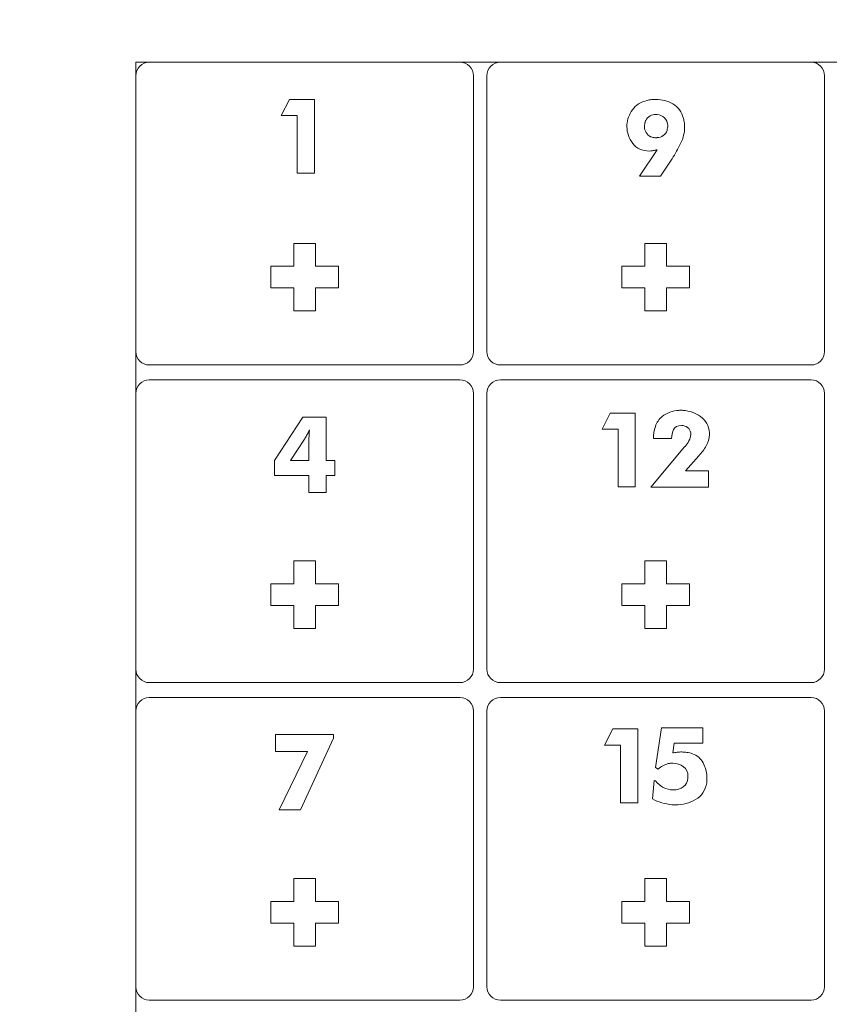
# Model space of a CAD drawing. Header units: millimetres. Extents: x -762 to 758, y -361 to 1446.
# Tile 59 of 150: x 242 to 355, y 196 to 332. Entities that reach past the tile are written whole.
import ezdxf

# ---------------------------------------------------------------- set-up
doc = ezdxf.new("R2010")
doc.units = ezdxf.units.MM
doc.header["$MEASUREMENT"] = 0
doc.layers.add('Layer 1', color=7, linetype='Continuous')

msp = doc.modelspace()

# ---------------------------------------------------------------- linework, layer by layer
at = {"layer": 'Layer 1', "color": 250, "lineweight": 9}
for points, knots in [([(-761.5629, 1446.3852), (-761.5629, 1446.3852), (758.4371, 1446.3852), (758.4371, 1446.3852), (758.4371, 1446.3852), (758.4371, 1446.3852), (758.4371, 36.3852), (758.4371, 36.3852), (758.4371, 36.3852), (758.4371, 36.3852), (-761.5629, 36.3852), (-761.5629, 36.3852), (-761.5629, 36.3852), (-761.5629, 36.3852), (-761.5629, 1446.3852), (-761.5629, 1446.3852)], [0, 0, 0, 0, 0.2, 0.2, 0.2, 0.2, 0.4, 0.4, 0.4, 0.4, 0.6, 0.6, 0.6, 0.6, 1, 1, 1, 1]), ([(260.3121, 326.3852), (259.2793, 326.3852), (258.4371, 325.543), (258.4371, 324.5102), (258.4371, 324.5102), (258.4371, 324.5102), (258.4371, 286.2602), (258.4371, 286.2602), (258.4371, 286.2602), (258.4371, 285.2275), (259.2794, 284.3852), (260.3121, 284.3852), (260.3121, 284.3852), (260.3121, 284.3852), (303.4371, 284.3852), (303.4371, 284.3852), (303.4371, 284.3852), (304.4697, 284.3852), (305.3121, 285.2275), (305.3121, 286.2602), (305.3121, 286.2602), (305.3121, 286.2602), (305.3121, 324.5102), (305.3121, 324.5102), (305.3121, 324.5102), (305.3121, 325.5429), (304.4697, 326.3852), (303.4371, 326.3852), (303.4371, 326.3852), (303.4371, 326.3852), (260.3121, 326.3852), (260.3121, 326.3852)], [0, 0, 0, 0, 0.11111111, 0.11111111, 0.11111111, 0.11111111, 0.22222222, 0.22222222, 0.22222222, 0.22222222, 0.33333333, 0.33333333, 0.33333333, 0.33333333, 0.44444444, 0.44444444, 0.44444444, 0.44444444, 0.55555556, 0.55555556, 0.55555556, 0.55555556, 0.66666667, 0.66666667, 0.66666667, 0.66666667, 0.77777778, 0.77777778, 0.77777778, 0.77777778, 1, 1, 1, 1]), ([(309.0621, 326.3852), (308.0293, 326.3852), (307.1871, 325.543), (307.1871, 324.5102), (307.1871, 324.5102), (307.1871, 324.5102), (307.1871, 286.2602), (307.1871, 286.2602), (307.1871, 286.2602), (307.1871, 285.2275), (308.0294, 284.3852), (309.0621, 284.3852), (309.0621, 284.3852), (309.0621, 284.3852), (352.1871, 284.3852), (352.1871, 284.3852), (352.1871, 284.3852), (353.2198, 284.3852), (354.0621, 285.2275), (354.0621, 286.2602), (354.0621, 286.2602), (354.0621, 286.2602), (354.0621, 324.5102), (354.0621, 324.5102), (354.0621, 324.5102), (354.0621, 325.5429), (353.2198, 326.3852), (352.1871, 326.3852), (352.1871, 326.3852), (352.1871, 326.3852), (309.0621, 326.3852), (309.0621, 326.3852)], [0, 0, 0, 0, 0.11111111, 0.11111111, 0.11111111, 0.11111111, 0.22222222, 0.22222222, 0.22222222, 0.22222222, 0.33333333, 0.33333333, 0.33333333, 0.33333333, 0.44444444, 0.44444444, 0.44444444, 0.44444444, 0.55555556, 0.55555556, 0.55555556, 0.55555556, 0.66666667, 0.66666667, 0.66666667, 0.66666667, 0.77777778, 0.77777778, 0.77777778, 0.77777778, 1, 1, 1, 1]), ([(283.3746, 298.0727), (283.3746, 298.0727), (286.5621, 298.0727), (286.5621, 298.0727), (286.5621, 298.0727), (286.5621, 298.0727), (286.5621, 295.0727), (286.5621, 295.0727), (286.5621, 295.0727), (286.5621, 295.0727), (283.3746, 295.0727), (283.3746, 295.0727), (283.3746, 295.0727), (283.3746, 295.0727), (283.3746, 291.8852), (283.3746, 291.8852), (283.3746, 291.8852), (283.3746, 291.8852), (280.3746, 291.8852), (280.3746, 291.8852), (280.3746, 291.8852), (280.3746, 291.8852), (280.3746, 295.0727), (280.3746, 295.0727), (280.3746, 295.0727), (280.3746, 295.0727), (277.1871, 295.0727), (277.1871, 295.0727), (277.1871, 295.0727), (277.1871, 295.0727), (277.1871, 298.0727), (277.1871, 298.0727), (277.1871, 298.0727), (277.1871, 298.0727), (280.3746, 298.0727), (280.3746, 298.0727), (280.3746, 298.0727), (280.3746, 298.0727), (280.3746, 301.2602), (280.3746, 301.2602), (280.3746, 301.2602), (280.3746, 301.2602), (283.3746, 301.2602), (283.3746, 301.2602), (283.3746, 301.2602), (283.3746, 301.2602), (283.3746, 298.0727), (283.3746, 298.0727)], [0, 0, 0, 0, 0.07692308, 0.07692308, 0.07692308, 0.07692308, 0.15384615, 0.15384615, 0.15384615, 0.15384615, 0.23076923, 0.23076923, 0.23076923, 0.23076923, 0.30769231, 0.30769231, 0.30769231, 0.30769231, 0.38461538, 0.38461538, 0.38461538, 0.38461538, 0.46153846, 0.46153846, 0.46153846, 0.46153846, 0.53846154, 0.53846154, 0.53846154, 0.53846154, 0.61538462, 0.61538462, 0.61538462, 0.61538462, 0.69230769, 0.69230769, 0.69230769, 0.69230769, 0.76923077, 0.76923077, 0.76923077, 0.76923077, 0.84615385, 0.84615385, 0.84615385, 0.84615385, 1, 1, 1, 1]), ([(332.1246, 298.0727), (332.1246, 298.0727), (335.3121, 298.0727), (335.3121, 298.0727), (335.3121, 298.0727), (335.3121, 298.0727), (335.3121, 295.0727), (335.3121, 295.0727), (335.3121, 295.0727), (335.3121, 295.0727), (332.1246, 295.0727), (332.1246, 295.0727), (332.1246, 295.0727), (332.1246, 295.0727), (332.1246, 291.8852), (332.1246, 291.8852), (332.1246, 291.8852), (332.1246, 291.8852), (329.1246, 291.8852), (329.1246, 291.8852), (329.1246, 291.8852), (329.1246, 291.8852), (329.1246, 295.0727), (329.1246, 295.0727), (329.1246, 295.0727), (329.1246, 295.0727), (325.9371, 295.0727), (325.9371, 295.0727), (325.9371, 295.0727), (325.9371, 295.0727), (325.9371, 298.0727), (325.9371, 298.0727), (325.9371, 298.0727), (325.9371, 298.0727), (329.1246, 298.0727), (329.1246, 298.0727), (329.1246, 298.0727), (329.1246, 298.0727), (329.1246, 301.2602), (329.1246, 301.2602), (329.1246, 301.2602), (329.1246, 301.2602), (332.1246, 301.2602), (332.1246, 301.2602), (332.1246, 301.2602), (332.1246, 301.2602), (332.1246, 298.0727), (332.1246, 298.0727)], [0, 0, 0, 0, 0.07692308, 0.07692308, 0.07692308, 0.07692308, 0.15384615, 0.15384615, 0.15384615, 0.15384615, 0.23076923, 0.23076923, 0.23076923, 0.23076923, 0.30769231, 0.30769231, 0.30769231, 0.30769231, 0.38461538, 0.38461538, 0.38461538, 0.38461538, 0.46153846, 0.46153846, 0.46153846, 0.46153846, 0.53846154, 0.53846154, 0.53846154, 0.53846154, 0.61538462, 0.61538462, 0.61538462, 0.61538462, 0.69230769, 0.69230769, 0.69230769, 0.69230769, 0.76923077, 0.76923077, 0.76923077, 0.76923077, 0.84615385, 0.84615385, 0.84615385, 0.84615385, 1, 1, 1, 1]), ([(260.3121, 282.3227), (259.2793, 282.3227), (258.4371, 281.4804), (258.4371, 280.4477), (258.4371, 280.4477), (258.4371, 280.4477), (258.4371, 242.1977), (258.4371, 242.1977), (258.4371, 242.1977), (258.4371, 241.165), (259.2794, 240.3227), (260.3121, 240.3227), (260.3121, 240.3227), (260.3121, 240.3227), (303.4371, 240.3227), (303.4371, 240.3227), (303.4371, 240.3227), (304.4697, 240.3227), (305.3121, 241.165), (305.3121, 242.1977), (305.3121, 242.1977), (305.3121, 242.1977), (305.3121, 280.4477), (305.3121, 280.4477), (305.3121, 280.4477), (305.3121, 281.4803), (304.4697, 282.3227), (303.4371, 282.3227), (303.4371, 282.3227), (303.4371, 282.3227), (260.3121, 282.3227), (260.3121, 282.3227)], [0, 0, 0, 0, 0.11111111, 0.11111111, 0.11111111, 0.11111111, 0.22222222, 0.22222222, 0.22222222, 0.22222222, 0.33333333, 0.33333333, 0.33333333, 0.33333333, 0.44444444, 0.44444444, 0.44444444, 0.44444444, 0.55555556, 0.55555556, 0.55555556, 0.55555556, 0.66666667, 0.66666667, 0.66666667, 0.66666667, 0.77777778, 0.77777778, 0.77777778, 0.77777778, 1, 1, 1, 1]), ([(309.0621, 282.3227), (308.0293, 282.3227), (307.1871, 281.4804), (307.1871, 280.4477), (307.1871, 280.4477), (307.1871, 280.4477), (307.1871, 242.1977), (307.1871, 242.1977), (307.1871, 242.1977), (307.1871, 241.165), (308.0294, 240.3227), (309.0621, 240.3227), (309.0621, 240.3227), (309.0621, 240.3227), (352.1871, 240.3227), (352.1871, 240.3227), (352.1871, 240.3227), (353.2198, 240.3227), (354.0621, 241.165), (354.0621, 242.1977), (354.0621, 242.1977), (354.0621, 242.1977), (354.0621, 280.4477), (354.0621, 280.4477), (354.0621, 280.4477), (354.0621, 281.4803), (353.2198, 282.3227), (352.1871, 282.3227), (352.1871, 282.3227), (352.1871, 282.3227), (309.0621, 282.3227), (309.0621, 282.3227)], [0, 0, 0, 0, 0.11111111, 0.11111111, 0.11111111, 0.11111111, 0.22222222, 0.22222222, 0.22222222, 0.22222222, 0.33333333, 0.33333333, 0.33333333, 0.33333333, 0.44444444, 0.44444444, 0.44444444, 0.44444444, 0.55555556, 0.55555556, 0.55555556, 0.55555556, 0.66666667, 0.66666667, 0.66666667, 0.66666667, 0.77777778, 0.77777778, 0.77777778, 0.77777778, 1, 1, 1, 1]), ([(283.3746, 254.0102), (283.3746, 254.0102), (286.5621, 254.0102), (286.5621, 254.0102), (286.5621, 254.0102), (286.5621, 254.0102), (286.5621, 251.0102), (286.5621, 251.0102), (286.5621, 251.0102), (286.5621, 251.0102), (283.3746, 251.0102), (283.3746, 251.0102), (283.3746, 251.0102), (283.3746, 251.0102), (283.3746, 247.8227), (283.3746, 247.8227), (283.3746, 247.8227), (283.3746, 247.8227), (280.3746, 247.8227), (280.3746, 247.8227), (280.3746, 247.8227), (280.3746, 247.8227), (280.3746, 251.0102), (280.3746, 251.0102), (280.3746, 251.0102), (280.3746, 251.0102), (277.1871, 251.0102), (277.1871, 251.0102), (277.1871, 251.0102), (277.1871, 251.0102), (277.1871, 254.0102), (277.1871, 254.0102), (277.1871, 254.0102), (277.1871, 254.0102), (280.3746, 254.0102), (280.3746, 254.0102), (280.3746, 254.0102), (280.3746, 254.0102), (280.3746, 257.1977), (280.3746, 257.1977), (280.3746, 257.1977), (280.3746, 257.1977), (283.3746, 257.1977), (283.3746, 257.1977), (283.3746, 257.1977), (283.3746, 257.1977), (283.3746, 254.0102), (283.3746, 254.0102)], [0, 0, 0, 0, 0.07692308, 0.07692308, 0.07692308, 0.07692308, 0.15384615, 0.15384615, 0.15384615, 0.15384615, 0.23076923, 0.23076923, 0.23076923, 0.23076923, 0.30769231, 0.30769231, 0.30769231, 0.30769231, 0.38461538, 0.38461538, 0.38461538, 0.38461538, 0.46153846, 0.46153846, 0.46153846, 0.46153846, 0.53846154, 0.53846154, 0.53846154, 0.53846154, 0.61538462, 0.61538462, 0.61538462, 0.61538462, 0.69230769, 0.69230769, 0.69230769, 0.69230769, 0.76923077, 0.76923077, 0.76923077, 0.76923077, 0.84615385, 0.84615385, 0.84615385, 0.84615385, 1, 1, 1, 1]), ([(332.1246, 254.0102), (332.1246, 254.0102), (335.3121, 254.0102), (335.3121, 254.0102), (335.3121, 254.0102), (335.3121, 254.0102), (335.3121, 251.0102), (335.3121, 251.0102), (335.3121, 251.0102), (335.3121, 251.0102), (332.1246, 251.0102), (332.1246, 251.0102), (332.1246, 251.0102), (332.1246, 251.0102), (332.1246, 247.8227), (332.1246, 247.8227), (332.1246, 247.8227), (332.1246, 247.8227), (329.1246, 247.8227), (329.1246, 247.8227), (329.1246, 247.8227), (329.1246, 247.8227), (329.1246, 251.0102), (329.1246, 251.0102), (329.1246, 251.0102), (329.1246, 251.0102), (325.9371, 251.0102), (325.9371, 251.0102), (325.9371, 251.0102), (325.9371, 251.0102), (325.9371, 254.0102), (325.9371, 254.0102), (325.9371, 254.0102), (325.9371, 254.0102), (329.1246, 254.0102), (329.1246, 254.0102), (329.1246, 254.0102), (329.1246, 254.0102), (329.1246, 257.1977), (329.1246, 257.1977), (329.1246, 257.1977), (329.1246, 257.1977), (332.1246, 257.1977), (332.1246, 257.1977), (332.1246, 257.1977), (332.1246, 257.1977), (332.1246, 254.0102), (332.1246, 254.0102)], [0, 0, 0, 0, 0.07692308, 0.07692308, 0.07692308, 0.07692308, 0.15384615, 0.15384615, 0.15384615, 0.15384615, 0.23076923, 0.23076923, 0.23076923, 0.23076923, 0.30769231, 0.30769231, 0.30769231, 0.30769231, 0.38461538, 0.38461538, 0.38461538, 0.38461538, 0.46153846, 0.46153846, 0.46153846, 0.46153846, 0.53846154, 0.53846154, 0.53846154, 0.53846154, 0.61538462, 0.61538462, 0.61538462, 0.61538462, 0.69230769, 0.69230769, 0.69230769, 0.69230769, 0.76923077, 0.76923077, 0.76923077, 0.76923077, 0.84615385, 0.84615385, 0.84615385, 0.84615385, 1, 1, 1, 1]), ([(260.3121, 238.2602), (259.2793, 238.2602), (258.4371, 237.4179), (258.4371, 236.3852), (258.4371, 236.3852), (258.4371, 236.3852), (258.4371, 198.1351), (258.4371, 198.1351), (258.4371, 198.1351), (258.4371, 197.1025), (259.2794, 196.2601), (260.3121, 196.2601), (260.3121, 196.2601), (260.3121, 196.2601), (303.4371, 196.2601), (303.4371, 196.2601), (303.4371, 196.2601), (304.4697, 196.2601), (305.3121, 197.1025), (305.3121, 198.1351), (305.3121, 198.1351), (305.3121, 198.1351), (305.3121, 236.3852), (305.3121, 236.3852), (305.3121, 236.3852), (305.3121, 237.4178), (304.4697, 238.2602), (303.4371, 238.2602), (303.4371, 238.2602), (303.4371, 238.2602), (260.3121, 238.2602), (260.3121, 238.2602)], [0, 0, 0, 0, 0.11111111, 0.11111111, 0.11111111, 0.11111111, 0.22222222, 0.22222222, 0.22222222, 0.22222222, 0.33333333, 0.33333333, 0.33333333, 0.33333333, 0.44444444, 0.44444444, 0.44444444, 0.44444444, 0.55555556, 0.55555556, 0.55555556, 0.55555556, 0.66666667, 0.66666667, 0.66666667, 0.66666667, 0.77777778, 0.77777778, 0.77777778, 0.77777778, 1, 1, 1, 1]), ([(309.0621, 238.2602), (308.0293, 238.2602), (307.1871, 237.4179), (307.1871, 236.3852), (307.1871, 236.3852), (307.1871, 236.3852), (307.1871, 198.1351), (307.1871, 198.1351), (307.1871, 198.1351), (307.1871, 197.1025), (308.0294, 196.2601), (309.0621, 196.2601), (309.0621, 196.2601), (309.0621, 196.2601), (352.1871, 196.2601), (352.1871, 196.2601), (352.1871, 196.2601), (353.2198, 196.2601), (354.0621, 197.1025), (354.0621, 198.1351), (354.0621, 198.1351), (354.0621, 198.1351), (354.0621, 236.3852), (354.0621, 236.3852), (354.0621, 236.3852), (354.0621, 237.4178), (353.2198, 238.2602), (352.1871, 238.2602), (352.1871, 238.2602), (352.1871, 238.2602), (309.0621, 238.2602), (309.0621, 238.2602)], [0, 0, 0, 0, 0.11111111, 0.11111111, 0.11111111, 0.11111111, 0.22222222, 0.22222222, 0.22222222, 0.22222222, 0.33333333, 0.33333333, 0.33333333, 0.33333333, 0.44444444, 0.44444444, 0.44444444, 0.44444444, 0.55555556, 0.55555556, 0.55555556, 0.55555556, 0.66666667, 0.66666667, 0.66666667, 0.66666667, 0.77777778, 0.77777778, 0.77777778, 0.77777778, 1, 1, 1, 1]), ([(283.3746, 209.9476), (283.3746, 209.9476), (286.5621, 209.9476), (286.5621, 209.9476), (286.5621, 209.9476), (286.5621, 209.9476), (286.5621, 206.9476), (286.5621, 206.9476), (286.5621, 206.9476), (286.5621, 206.9476), (283.3746, 206.9476), (283.3746, 206.9476), (283.3746, 206.9476), (283.3746, 206.9476), (283.3746, 203.7601), (283.3746, 203.7601), (283.3746, 203.7601), (283.3746, 203.7601), (280.3746, 203.7601), (280.3746, 203.7601), (280.3746, 203.7601), (280.3746, 203.7601), (280.3746, 206.9476), (280.3746, 206.9476), (280.3746, 206.9476), (280.3746, 206.9476), (277.1871, 206.9476), (277.1871, 206.9476), (277.1871, 206.9476), (277.1871, 206.9476), (277.1871, 209.9476), (277.1871, 209.9476), (277.1871, 209.9476), (277.1871, 209.9476), (280.3746, 209.9476), (280.3746, 209.9476), (280.3746, 209.9476), (280.3746, 209.9476), (280.3746, 213.1351), (280.3746, 213.1351), (280.3746, 213.1351), (280.3746, 213.1351), (283.3746, 213.1351), (283.3746, 213.1351), (283.3746, 213.1351), (283.3746, 213.1351), (283.3746, 209.9476), (283.3746, 209.9476)], [0, 0, 0, 0, 0.07692308, 0.07692308, 0.07692308, 0.07692308, 0.15384615, 0.15384615, 0.15384615, 0.15384615, 0.23076923, 0.23076923, 0.23076923, 0.23076923, 0.30769231, 0.30769231, 0.30769231, 0.30769231, 0.38461538, 0.38461538, 0.38461538, 0.38461538, 0.46153846, 0.46153846, 0.46153846, 0.46153846, 0.53846154, 0.53846154, 0.53846154, 0.53846154, 0.61538462, 0.61538462, 0.61538462, 0.61538462, 0.69230769, 0.69230769, 0.69230769, 0.69230769, 0.76923077, 0.76923077, 0.76923077, 0.76923077, 0.84615385, 0.84615385, 0.84615385, 0.84615385, 1, 1, 1, 1]), ([(332.1246, 209.9476), (332.1246, 209.9476), (335.3121, 209.9476), (335.3121, 209.9476), (335.3121, 209.9476), (335.3121, 209.9476), (335.3121, 206.9476), (335.3121, 206.9476), (335.3121, 206.9476), (335.3121, 206.9476), (332.1246, 206.9476), (332.1246, 206.9476), (332.1246, 206.9476), (332.1246, 206.9476), (332.1246, 203.7601), (332.1246, 203.7601), (332.1246, 203.7601), (332.1246, 203.7601), (329.1246, 203.7601), (329.1246, 203.7601), (329.1246, 203.7601), (329.1246, 203.7601), (329.1246, 206.9476), (329.1246, 206.9476), (329.1246, 206.9476), (329.1246, 206.9476), (325.9371, 206.9476), (325.9371, 206.9476), (325.9371, 206.9476), (325.9371, 206.9476), (325.9371, 209.9476), (325.9371, 209.9476), (325.9371, 209.9476), (325.9371, 209.9476), (329.1246, 209.9476), (329.1246, 209.9476), (329.1246, 209.9476), (329.1246, 209.9476), (329.1246, 213.1351), (329.1246, 213.1351), (329.1246, 213.1351), (329.1246, 213.1351), (332.1246, 213.1351), (332.1246, 213.1351), (332.1246, 213.1351), (332.1246, 213.1351), (332.1246, 209.9476), (332.1246, 209.9476)], [0, 0, 0, 0, 0.07692308, 0.07692308, 0.07692308, 0.07692308, 0.15384615, 0.15384615, 0.15384615, 0.15384615, 0.23076923, 0.23076923, 0.23076923, 0.23076923, 0.30769231, 0.30769231, 0.30769231, 0.30769231, 0.38461538, 0.38461538, 0.38461538, 0.38461538, 0.46153846, 0.46153846, 0.46153846, 0.46153846, 0.53846154, 0.53846154, 0.53846154, 0.53846154, 0.61538462, 0.61538462, 0.61538462, 0.61538462, 0.69230769, 0.69230769, 0.69230769, 0.69230769, 0.76923077, 0.76923077, 0.76923077, 0.76923077, 0.84615385, 0.84615385, 0.84615385, 0.84615385, 1, 1, 1, 1])]:
    msp.add_open_spline(points, degree=3, knots=knots, dxfattribs=at)
at = {"layer": 'Layer 1', "color": 240, "lineweight": 9}
msp.add_open_spline([(258.4371, 326.3852), (258.4371, 326.3852), (738.4371, 326.3852), (738.4371, 326.3852), (738.4371, 326.3852), (738.4371, 326.3852), (738.4371, 56.3852), (738.4371, 56.3852), (738.4371, 56.3852), (738.4371, 56.3852), (258.4371, 56.3852), (258.4371, 56.3852), (258.4371, 56.3852), (258.4371, 56.3852), (258.4371, 326.3852), (258.4371, 326.3852)], degree=3, knots=[0, 0, 0, 0, 0.2, 0.2, 0.2, 0.2, 0.4, 0.4, 0.4, 0.4, 0.6, 0.6, 0.6, 0.6, 1, 1, 1, 1], dxfattribs=at)
at = {"layer": 'Layer 1', "color": 114, "lineweight": 9}
for points, knots in [([(283.2356, 310.9929), (283.2356, 310.9929), (280.8544, 310.9929), (280.8544, 310.9929), (280.8544, 310.9929), (280.8544, 310.9929), (280.8544, 318.9965), (280.8544, 318.9965), (280.8544, 318.9965), (280.8544, 318.9965), (278.6385, 318.9965), (278.6385, 318.9965), (278.6385, 318.9965), (278.6385, 318.9965), (279.763, 321.229), (279.763, 321.229), (279.763, 321.229), (279.763, 321.229), (283.2356, 321.229), (283.2356, 321.229), (283.2356, 321.229), (283.2356, 321.229), (283.2356, 310.9929), (283.2356, 310.9929)], [0, 0, 0, 0, 0.14285714, 0.14285714, 0.14285714, 0.14285714, 0.28571429, 0.28571429, 0.28571429, 0.28571429, 0.42857143, 0.42857143, 0.42857143, 0.42857143, 0.57142857, 0.57142857, 0.57142857, 0.57142857, 0.71428571, 0.71428571, 0.71428571, 0.71428571, 1, 1, 1, 1]), ([(330.8231, 314.234), (330.79, 314.223), (330.7569, 314.2148), (330.7238, 314.2092), (330.7238, 314.2092), (330.6908, 314.2037), (330.6577, 314.201), (330.6246, 314.201), (330.6246, 314.201), (330.4703, 314.1568), (330.3159, 314.1237), (330.1616, 314.1017), (330.1616, 314.1017), (330.0073, 314.0797), (329.8639, 314.0686), (329.7316, 314.0686), (329.7316, 314.0686), (328.7284, 314.0686), (327.9595, 314.4187), (327.4248, 315.1187), (327.4248, 315.1187), (326.8902, 315.8187), (326.6228, 316.5987), (326.6228, 317.4586), (326.6228, 317.4586), (326.6228, 317.5028), (326.6228, 317.5441), (326.6228, 317.5827), (326.6228, 317.5827), (326.6228, 317.6213), (326.6228, 317.6626), (326.6228, 317.7067), (326.6228, 317.7067), (326.6779, 318.4453), (326.9342, 319.1398), (327.3917, 319.7903), (327.3917, 319.7903), (327.8492, 320.4407), (328.5299, 320.8762), (329.434, 321.0967), (329.434, 321.0967), (329.6325, 321.1407), (329.8308, 321.1738), (330.0293, 321.1959), (330.0293, 321.1959), (330.2278, 321.2179), (330.4317, 321.229), (330.6411, 321.229), (330.6411, 321.229), (331.49, 321.229), (332.2783, 321.0167), (333.0059, 320.5923), (333.0059, 320.5923), (333.7335, 320.1679), (334.2185, 319.5037), (334.461, 318.5997), (334.461, 318.5997), (334.4941, 318.5005), (334.5217, 318.3929), (334.5437, 318.2772), (334.5437, 318.2772), (334.5658, 318.1615), (334.5824, 318.0484), (334.5933, 317.9382), (334.5933, 317.9382), (334.6044, 317.85), (334.6126, 317.7618), (334.6182, 317.6736), (334.6182, 317.6736), (334.6237, 317.5855), (334.6264, 317.5028), (334.6264, 317.4255), (334.6264, 317.4255), (334.6264, 316.6318), (334.4445, 315.8629), (334.0807, 315.1187), (334.0807, 315.1187), (333.717, 314.3746), (333.32, 313.6662), (332.8901, 312.9938), (332.8901, 312.9938), (332.868, 312.9607), (332.846, 312.9277), (332.824, 312.8946), (332.824, 312.8946), (332.802, 312.8615), (332.7798, 312.8284), (332.7578, 312.7954), (332.7578, 312.7954), (332.7578, 312.7954), (331.3026, 310.5629), (331.3026, 310.5629), (331.3026, 310.5629), (331.3026, 310.5629), (328.3591, 310.5629), (328.3591, 310.5629), (328.3591, 310.5629), (328.3591, 310.5629), (330.8231, 314.234), (330.8231, 314.234)], [0, 0, 0, 0, 0.03846154, 0.03846154, 0.03846154, 0.03846154, 0.07692308, 0.07692308, 0.07692308, 0.07692308, 0.11538462, 0.11538462, 0.11538462, 0.11538462, 0.15384615, 0.15384615, 0.15384615, 0.15384615, 0.19230769, 0.19230769, 0.19230769, 0.19230769, 0.23076923, 0.23076923, 0.23076923, 0.23076923, 0.26923077, 0.26923077, 0.26923077, 0.26923077, 0.30769231, 0.30769231, 0.30769231, 0.30769231, 0.34615385, 0.34615385, 0.34615385, 0.34615385, 0.38461538, 0.38461538, 0.38461538, 0.38461538, 0.42307692, 0.42307692, 0.42307692, 0.42307692, 0.46153846, 0.46153846, 0.46153846, 0.46153846, 0.5, 0.5, 0.5, 0.5, 0.53846154, 0.53846154, 0.53846154, 0.53846154, 0.57692308, 0.57692308, 0.57692308, 0.57692308, 0.61538462, 0.61538462, 0.61538462, 0.61538462, 0.65384615, 0.65384615, 0.65384615, 0.65384615, 0.69230769, 0.69230769, 0.69230769, 0.69230769, 0.73076923, 0.73076923, 0.73076923, 0.73076923, 0.76923077, 0.76923077, 0.76923077, 0.76923077, 0.80769231, 0.80769231, 0.80769231, 0.80769231, 0.84615385, 0.84615385, 0.84615385, 0.84615385, 0.88461538, 0.88461538, 0.88461538, 0.88461538, 0.92307692, 0.92307692, 0.92307692, 0.92307692, 1, 1, 1, 1]), ([(329.9135, 316.053), (329.9686, 316.031), (330.032, 316.009), (330.1037, 315.9869), (330.1037, 315.9869), (330.1754, 315.9648), (330.2498, 315.9483), (330.327, 315.9372), (330.327, 315.9372), (330.3821, 315.9263), (330.4372, 315.918), (330.4923, 315.9125), (330.4923, 315.9125), (330.5475, 315.907), (330.6026, 315.9042), (330.6577, 315.9042), (330.6577, 315.9042), (330.6908, 315.9042), (330.7211, 315.9042), (330.7486, 315.9042), (330.7486, 315.9042), (330.7762, 315.9042), (330.8065, 315.9097), (330.8396, 315.9207), (330.8396, 315.9207), (331.1263, 315.9428), (331.4018, 316.0392), (331.6665, 316.2102), (331.6665, 316.2102), (331.931, 316.3811), (332.1074, 316.6152), (332.1956, 316.9129), (332.1956, 316.9129), (332.2176, 317.0342), (332.2396, 317.1527), (332.2618, 317.2685), (332.2618, 317.2685), (332.2838, 317.3842), (332.2948, 317.4917), (332.2948, 317.5909), (332.2948, 317.5909), (332.2948, 318.0319), (332.1405, 318.3902), (331.8317, 318.6658), (331.8317, 318.6658), (331.5231, 318.9414), (331.1814, 319.0958), (330.8065, 319.1289), (330.8065, 319.1289), (330.7845, 319.1398), (330.7597, 319.1454), (330.7321, 319.1454), (330.7321, 319.1454), (330.7046, 319.1454), (330.6742, 319.1454), (330.6411, 319.1454), (330.6411, 319.1454), (330.3656, 319.1454), (330.0982, 319.0737), (329.8392, 318.9304), (329.8392, 318.9304), (329.58, 318.7871), (329.3789, 318.5721), (329.2355, 318.2855), (329.2355, 318.2855), (329.2245, 318.2744), (329.2163, 318.2607), (329.2108, 318.2442), (329.2108, 318.2442), (329.2052, 318.2276), (329.2025, 318.2083), (329.2025, 318.1862), (329.2025, 318.1862), (329.1804, 318.1422), (329.1612, 318.0926), (329.1446, 318.0374), (329.1446, 318.0374), (329.1281, 317.9823), (329.1143, 317.9272), (329.1032, 317.8721), (329.1032, 317.8721), (329.0923, 317.8059), (329.0812, 317.7425), (329.0702, 317.6818), (329.0702, 317.6818), (329.0592, 317.6213), (329.0536, 317.5633), (329.0536, 317.5082), (329.0536, 317.5082), (329.0536, 317.4972), (329.0536, 317.4835), (329.0536, 317.4669), (329.0536, 317.4669), (329.0536, 317.4504), (329.0536, 317.4366), (329.0536, 317.4255), (329.0536, 317.4255), (329.0647, 317.1389), (329.1446, 316.8688), (329.2934, 316.6152), (329.2934, 316.6152), (329.4422, 316.3617), (329.649, 316.1743), (329.9135, 316.053)], [0, 0, 0, 0, 0.03703704, 0.03703704, 0.03703704, 0.03703704, 0.07407407, 0.07407407, 0.07407407, 0.07407407, 0.11111111, 0.11111111, 0.11111111, 0.11111111, 0.14814815, 0.14814815, 0.14814815, 0.14814815, 0.18518519, 0.18518519, 0.18518519, 0.18518519, 0.22222222, 0.22222222, 0.22222222, 0.22222222, 0.25925926, 0.25925926, 0.25925926, 0.25925926, 0.2962963, 0.2962963, 0.2962963, 0.2962963, 0.33333333, 0.33333333, 0.33333333, 0.33333333, 0.37037037, 0.37037037, 0.37037037, 0.37037037, 0.40740741, 0.40740741, 0.40740741, 0.40740741, 0.44444444, 0.44444444, 0.44444444, 0.44444444, 0.48148148, 0.48148148, 0.48148148, 0.48148148, 0.51851852, 0.51851852, 0.51851852, 0.51851852, 0.55555556, 0.55555556, 0.55555556, 0.55555556, 0.59259259, 0.59259259, 0.59259259, 0.59259259, 0.62962963, 0.62962963, 0.62962963, 0.62962963, 0.66666667, 0.66666667, 0.66666667, 0.66666667, 0.7037037, 0.7037037, 0.7037037, 0.7037037, 0.74074074, 0.74074074, 0.74074074, 0.74074074, 0.77777778, 0.77777778, 0.77777778, 0.77777778, 0.81481481, 0.81481481, 0.81481481, 0.81481481, 0.85185185, 0.85185185, 0.85185185, 0.85185185, 0.88888889, 0.88888889, 0.88888889, 0.88888889, 0.92592593, 0.92592593, 0.92592593, 0.92592593, 1, 1, 1, 1]), ([(327.7721, 267.471), (327.7721, 267.471), (325.3908, 267.471), (325.3908, 267.471), (325.3908, 267.471), (325.3908, 267.471), (325.3908, 275.4746), (325.3908, 275.4746), (325.3908, 275.4746), (325.3908, 275.4746), (323.1749, 275.4746), (323.1749, 275.4746), (323.1749, 275.4746), (323.1749, 275.4746), (324.2995, 277.7071), (324.2995, 277.7071), (324.2995, 277.7071), (324.2995, 277.7071), (327.7721, 277.7071), (327.7721, 277.7071), (327.7721, 277.7071), (327.7721, 277.7071), (327.7721, 267.471), (327.7721, 267.471)], [0, 0, 0, 0, 0.14285714, 0.14285714, 0.14285714, 0.14285714, 0.28571429, 0.28571429, 0.28571429, 0.28571429, 0.42857143, 0.42857143, 0.42857143, 0.42857143, 0.57142857, 0.57142857, 0.57142857, 0.57142857, 0.71428571, 0.71428571, 0.71428571, 0.71428571, 1, 1, 1, 1]), ([(337.9585, 267.4379), (337.9585, 267.4379), (329.9218, 267.4379), (329.9218, 267.4379), (329.9218, 267.4379), (329.9218, 267.4379), (334.6347, 273.0438), (334.6347, 273.0438), (334.6347, 273.0438), (334.6457, 273.0547), (334.654, 273.0631), (334.6595, 273.0685), (334.6595, 273.0685), (334.665, 273.0741), (334.6733, 273.0823), (334.6843, 273.0934), (334.6843, 273.0934), (334.8827, 273.3139), (335.0646, 273.5702), (335.23, 273.8623), (335.23, 273.8623), (335.3954, 274.1544), (335.478, 274.4494), (335.478, 274.747), (335.478, 274.747), (335.478, 274.747), (335.478, 274.962), (335.478, 274.962), (335.478, 274.962), (335.4229, 275.2817), (335.2769, 275.5325), (335.0399, 275.7144), (335.0399, 275.7144), (334.8029, 275.8963), (334.5244, 275.9873), (334.2047, 275.9873), (334.2047, 275.9873), (333.6315, 275.9873), (333.2622, 275.8054), (333.0968, 275.4415), (333.0968, 275.4415), (332.9314, 275.0778), (332.8378, 274.6588), (332.8156, 274.1848), (332.8156, 274.1848), (332.8156, 274.1848), (330.3021, 274.1848), (330.3021, 274.1848), (330.3021, 274.1848), (330.3132, 274.7691), (330.4041, 275.3286), (330.575, 275.8632), (330.575, 275.8632), (330.7458, 276.3979), (331.0628, 276.8582), (331.5258, 277.2441), (331.5258, 277.2441), (331.8345, 277.4976), (332.1928, 277.696), (332.6007, 277.8394), (332.6007, 277.8394), (333.0086, 277.9826), (333.422, 278.0653), (333.841, 278.0874), (333.841, 278.0874), (333.885, 278.0984), (333.9346, 278.1039), (333.9898, 278.1039), (333.9898, 278.1039), (334.0449, 278.1039), (334.0945, 278.1039), (334.1386, 278.1039), (334.1386, 278.1039), (334.1827, 278.1039), (334.2296, 278.1039), (334.2792, 278.1039), (334.2792, 278.1039), (334.3288, 278.1039), (334.3812, 278.0984), (334.4363, 278.0874), (334.4363, 278.0874), (335.3071, 278.0323), (336.112, 277.7429), (336.8505, 277.2192), (336.8505, 277.2192), (337.5892, 276.6955), (337.9971, 275.9542), (338.0743, 274.9951), (338.0743, 274.9951), (338.0743, 274.9951), (338.0743, 274.7305), (338.0743, 274.7305), (338.0743, 274.7305), (338.0743, 274.1682), (337.9282, 273.6418), (337.6361, 273.1512), (337.6361, 273.1512), (337.344, 272.6607), (337.005, 272.2059), (336.6191, 271.787), (336.6191, 271.787), (336.6191, 271.787), (334.7505, 269.6869), (334.7505, 269.6869), (334.7505, 269.6869), (334.7505, 269.6869), (337.9585, 269.6869), (337.9585, 269.6869), (337.9585, 269.6869), (337.9585, 269.6869), (337.9585, 267.4379), (337.9585, 267.4379)], [0, 0, 0, 0, 0.03448276, 0.03448276, 0.03448276, 0.03448276, 0.06896552, 0.06896552, 0.06896552, 0.06896552, 0.10344828, 0.10344828, 0.10344828, 0.10344828, 0.13793103, 0.13793103, 0.13793103, 0.13793103, 0.17241379, 0.17241379, 0.17241379, 0.17241379, 0.20689655, 0.20689655, 0.20689655, 0.20689655, 0.24137931, 0.24137931, 0.24137931, 0.24137931, 0.27586207, 0.27586207, 0.27586207, 0.27586207, 0.31034483, 0.31034483, 0.31034483, 0.31034483, 0.34482759, 0.34482759, 0.34482759, 0.34482759, 0.37931034, 0.37931034, 0.37931034, 0.37931034, 0.4137931, 0.4137931, 0.4137931, 0.4137931, 0.44827586, 0.44827586, 0.44827586, 0.44827586, 0.48275862, 0.48275862, 0.48275862, 0.48275862, 0.51724138, 0.51724138, 0.51724138, 0.51724138, 0.55172414, 0.55172414, 0.55172414, 0.55172414, 0.5862069, 0.5862069, 0.5862069, 0.5862069, 0.62068966, 0.62068966, 0.62068966, 0.62068966, 0.65517241, 0.65517241, 0.65517241, 0.65517241, 0.68965517, 0.68965517, 0.68965517, 0.68965517, 0.72413793, 0.72413793, 0.72413793, 0.72413793, 0.75862069, 0.75862069, 0.75862069, 0.75862069, 0.79310345, 0.79310345, 0.79310345, 0.79310345, 0.82758621, 0.82758621, 0.82758621, 0.82758621, 0.86206897, 0.86206897, 0.86206897, 0.86206897, 0.89655172, 0.89655172, 0.89655172, 0.89655172, 0.93103448, 0.93103448, 0.93103448, 0.93103448, 1, 1, 1, 1]), ([(282.4864, 266.6823), (282.4864, 266.6823), (282.4864, 269.047), (282.4864, 269.047), (282.4864, 269.047), (282.4864, 269.047), (277.6908, 269.047), (277.6908, 269.047), (277.6908, 269.047), (277.6908, 269.047), (277.6908, 271.1306), (277.6908, 271.1306), (277.6908, 271.1306), (277.6908, 271.1306), (281.61, 277.1664), (281.61, 277.1664), (281.61, 277.1664), (281.61, 277.1664), (284.8676, 277.1664), (284.8676, 277.1664), (284.8676, 277.1664), (284.8676, 277.1664), (284.8676, 271.1306), (284.8676, 271.1306), (284.8676, 271.1306), (284.8676, 271.1306), (286.0583, 271.1306), (286.0583, 271.1306), (286.0583, 271.1306), (286.0583, 271.1306), (286.0583, 269.047), (286.0583, 269.047), (286.0583, 269.047), (286.0583, 269.047), (284.8676, 269.047), (284.8676, 269.047), (284.8676, 269.047), (284.8676, 269.047), (284.8676, 266.6823), (284.8676, 266.6823), (284.8676, 266.6823), (284.8676, 266.6823), (282.4864, 266.6823), (282.4864, 266.6823)], [0, 0, 0, 0, 0.08333333, 0.08333333, 0.08333333, 0.08333333, 0.16666667, 0.16666667, 0.16666667, 0.16666667, 0.25, 0.25, 0.25, 0.25, 0.33333333, 0.33333333, 0.33333333, 0.33333333, 0.41666667, 0.41666667, 0.41666667, 0.41666667, 0.5, 0.5, 0.5, 0.5, 0.58333333, 0.58333333, 0.58333333, 0.58333333, 0.66666667, 0.66666667, 0.66666667, 0.66666667, 0.75, 0.75, 0.75, 0.75, 0.83333333, 0.83333333, 0.83333333, 0.83333333, 1, 1, 1, 1]), ([(279.9233, 271.1306), (279.9233, 271.1306), (282.4864, 271.1306), (282.4864, 271.1306), (282.4864, 271.1306), (282.4864, 271.1306), (282.4864, 274.1899), (282.4864, 274.1899), (282.4864, 274.1899), (282.4864, 274.3883), (282.4892, 274.5867), (282.4946, 274.7852), (282.4946, 274.7852), (282.5002, 274.9836), (282.525, 275.1876), (282.5691, 275.397), (282.5691, 275.397), (282.4809, 275.2096), (282.3899, 275.0277), (282.2963, 274.8513), (282.2963, 274.8513), (282.2025, 274.6749), (282.106, 274.504), (282.0069, 274.3387), (282.0069, 274.3387), (281.9738, 274.2946), (281.9462, 274.2504), (281.9242, 274.2064), (281.9242, 274.2064), (281.9021, 274.1623), (281.8746, 274.1182), (281.8415, 274.0741), (281.8415, 274.0741), (281.8415, 274.0741), (279.9233, 271.1306), (279.9233, 271.1306)], [0, 0, 0, 0, 0.1, 0.1, 0.1, 0.1, 0.2, 0.2, 0.2, 0.2, 0.3, 0.3, 0.3, 0.3, 0.4, 0.4, 0.4, 0.4, 0.5, 0.5, 0.5, 0.5, 0.6, 0.6, 0.6, 0.6, 0.7, 0.7, 0.7, 0.7, 0.8, 0.8, 0.8, 0.8, 1, 1, 1, 1]), ([(328.1193, 223.6565), (328.1193, 223.6565), (325.7381, 223.6565), (325.7381, 223.6565), (325.7381, 223.6565), (325.7381, 223.6565), (325.7381, 231.6602), (325.7381, 231.6602), (325.7381, 231.6602), (325.7381, 231.6602), (323.5222, 231.6602), (323.5222, 231.6602), (323.5222, 231.6602), (323.5222, 231.6602), (324.6467, 233.8926), (324.6467, 233.8926), (324.6467, 233.8926), (324.6467, 233.8926), (328.1193, 233.8926), (328.1193, 233.8926), (328.1193, 233.8926), (328.1193, 233.8926), (328.1193, 223.6565), (328.1193, 223.6565)], [0, 0, 0, 0, 0.14285714, 0.14285714, 0.14285714, 0.14285714, 0.28571429, 0.28571429, 0.28571429, 0.28571429, 0.42857143, 0.42857143, 0.42857143, 0.42857143, 0.57142857, 0.57142857, 0.57142857, 0.57142857, 0.71428571, 0.71428571, 0.71428571, 0.71428571, 1, 1, 1, 1]), ([(337.1813, 234.0414), (337.1813, 234.0414), (337.1813, 231.9247), (337.1813, 231.9247), (337.1813, 231.9247), (337.1813, 231.9247), (333.196, 231.9247), (333.196, 231.9247), (333.196, 231.9247), (333.196, 231.9247), (332.981, 230.5687), (332.981, 230.5687), (332.981, 230.5687), (333.0803, 230.5908), (333.1822, 230.6101), (333.2869, 230.6267), (333.2869, 230.6267), (333.3917, 230.6432), (333.4992, 230.6569), (333.6094, 230.668), (333.6094, 230.668), (333.7197, 230.679), (333.8271, 230.6873), (333.9319, 230.6928), (333.9319, 230.6928), (334.0366, 230.6983), (334.1385, 230.701), (334.2378, 230.701), (334.2378, 230.701), (334.3481, 230.701), (334.461, 230.6956), (334.5768, 230.6845), (334.5768, 230.6845), (334.6925, 230.6735), (334.8111, 230.6625), (334.9323, 230.6514), (334.9323, 230.6514), (335.0646, 230.6294), (335.2024, 230.6018), (335.3458, 230.5687), (335.3458, 230.5687), (335.4891, 230.5357), (335.6214, 230.4971), (335.7426, 230.453), (335.7426, 230.453), (336.3821, 230.2105), (336.8643, 229.7943), (337.1895, 229.2045), (337.1895, 229.2045), (337.5148, 228.6147), (337.6939, 227.9891), (337.727, 227.3276), (337.727, 227.3276), (337.727, 227.2945), (337.727, 227.2587), (337.727, 227.2202), (337.727, 227.2202), (337.727, 227.1815), (337.727, 227.1457), (337.727, 227.1126), (337.727, 227.1126), (337.727, 227.0575), (337.727, 227.0024), (337.727, 226.9473), (337.727, 226.9473), (337.727, 226.8921), (337.727, 226.837), (337.727, 226.7819), (337.727, 226.7819), (337.727, 226.7158), (337.7242, 226.6551), (337.7188, 226.6), (337.7188, 226.6), (337.7132, 226.5449), (337.705, 226.4898), (337.6939, 226.4346), (337.6939, 226.4346), (337.5176, 225.3543), (337.0021, 224.5743), (336.1478, 224.0947), (336.1478, 224.0947), (335.2934, 223.6152), (334.3701, 223.3754), (333.378, 223.3754), (333.378, 223.3754), (333.2897, 223.3754), (333.2042, 223.3782), (333.1215, 223.3836), (333.1215, 223.3836), (333.039, 223.3892), (332.9535, 223.392), (332.8652, 223.392), (332.8652, 223.392), (332.3912, 223.436), (331.92, 223.5242), (331.4514, 223.6565), (331.4514, 223.6565), (330.9829, 223.7888), (330.5612, 223.9652), (330.1863, 224.1857), (330.1863, 224.1857), (330.1863, 224.1857), (330.4014, 226.7323), (330.4014, 226.7323), (330.4014, 226.7323), (330.4014, 226.7323), (330.5998, 226.6992), (330.5998, 226.6992), (330.5998, 226.6992), (330.8865, 226.3023), (331.2447, 225.9936), (331.6746, 225.7732), (331.6746, 225.7732), (332.1046, 225.5527), (332.5566, 225.4425), (333.0306, 225.4425), (333.0306, 225.4425), (333.5819, 225.4425), (334.0531, 225.5775), (334.4445, 225.8476), (334.4445, 225.8476), (334.8359, 226.1177), (335.0536, 226.5449), (335.0977, 227.1291), (335.0977, 227.1291), (335.0977, 227.1291), (335.0977, 227.2945), (335.0977, 227.2945), (335.0977, 227.2945), (335.0977, 227.8788), (334.8855, 228.3335), (334.461, 228.6588), (334.461, 228.6588), (334.0366, 228.984), (333.5488, 229.1466), (332.9976, 229.1466), (332.9976, 229.1466), (332.8983, 229.1466), (332.7936, 229.1411), (332.6834, 229.1301), (332.6834, 229.1301), (332.5731, 229.1191), (332.4629, 229.1026), (332.3526, 229.0804), (332.3526, 229.0804), (332.0991, 229.0143), (331.851, 228.9206), (331.6085, 228.7994), (331.6085, 228.7994), (331.366, 228.6781), (331.1455, 228.5182), (330.947, 228.3198), (330.947, 228.3198), (330.947, 228.3198), (330.5998, 228.5348), (330.5998, 228.5348), (330.5998, 228.5348), (330.5998, 228.5348), (331.4431, 234.0414), (331.4431, 234.0414), (331.4431, 234.0414), (331.4431, 234.0414), (337.1813, 234.0414), (337.1813, 234.0414)], [0, 0, 0, 0, 0.02380952, 0.02380952, 0.02380952, 0.02380952, 0.04761905, 0.04761905, 0.04761905, 0.04761905, 0.07142857, 0.07142857, 0.07142857, 0.07142857, 0.0952381, 0.0952381, 0.0952381, 0.0952381, 0.11904762, 0.11904762, 0.11904762, 0.11904762, 0.14285714, 0.14285714, 0.14285714, 0.14285714, 0.16666667, 0.16666667, 0.16666667, 0.16666667, 0.19047619, 0.19047619, 0.19047619, 0.19047619, 0.21428571, 0.21428571, 0.21428571, 0.21428571, 0.23809524, 0.23809524, 0.23809524, 0.23809524, 0.26190476, 0.26190476, 0.26190476, 0.26190476, 0.28571429, 0.28571429, 0.28571429, 0.28571429, 0.30952381, 0.30952381, 0.30952381, 0.30952381, 0.33333333, 0.33333333, 0.33333333, 0.33333333, 0.35714286, 0.35714286, 0.35714286, 0.35714286, 0.38095238, 0.38095238, 0.38095238, 0.38095238, 0.4047619, 0.4047619, 0.4047619, 0.4047619, 0.42857143, 0.42857143, 0.42857143, 0.42857143, 0.45238095, 0.45238095, 0.45238095, 0.45238095, 0.47619048, 0.47619048, 0.47619048, 0.47619048, 0.5, 0.5, 0.5, 0.5, 0.52380952, 0.52380952, 0.52380952, 0.52380952, 0.54761905, 0.54761905, 0.54761905, 0.54761905, 0.57142857, 0.57142857, 0.57142857, 0.57142857, 0.5952381, 0.5952381, 0.5952381, 0.5952381, 0.61904762, 0.61904762, 0.61904762, 0.61904762, 0.64285714, 0.64285714, 0.64285714, 0.64285714, 0.66666667, 0.66666667, 0.66666667, 0.66666667, 0.69047619, 0.69047619, 0.69047619, 0.69047619, 0.71428571, 0.71428571, 0.71428571, 0.71428571, 0.73809524, 0.73809524, 0.73809524, 0.73809524, 0.76190476, 0.76190476, 0.76190476, 0.76190476, 0.78571429, 0.78571429, 0.78571429, 0.78571429, 0.80952381, 0.80952381, 0.80952381, 0.80952381, 0.83333333, 0.83333333, 0.83333333, 0.83333333, 0.85714286, 0.85714286, 0.85714286, 0.85714286, 0.88095238, 0.88095238, 0.88095238, 0.88095238, 0.9047619, 0.9047619, 0.9047619, 0.9047619, 0.92857143, 0.92857143, 0.92857143, 0.92857143, 0.95238095, 0.95238095, 0.95238095, 0.95238095, 1, 1, 1, 1]), ([(278.3358, 222.6859), (278.3358, 222.6859), (282.288, 230.7558), (282.288, 230.7558), (282.288, 230.7558), (282.288, 230.7558), (277.8562, 230.7558), (277.8562, 230.7558), (277.8562, 230.7558), (277.8562, 230.7558), (277.8562, 233.1039), (277.8562, 233.1039), (277.8562, 233.1039), (277.8562, 233.1039), (285.893, 233.1039), (285.893, 233.1039), (285.893, 233.1039), (285.893, 233.1039), (285.893, 232.6244), (285.893, 232.6244), (285.893, 232.6244), (285.893, 232.6244), (281.3124, 222.6859), (281.3124, 222.6859), (281.3124, 222.6859), (281.3124, 222.6859), (278.3358, 222.6859), (278.3358, 222.6859)], [0, 0, 0, 0, 0.125, 0.125, 0.125, 0.125, 0.25, 0.25, 0.25, 0.25, 0.375, 0.375, 0.375, 0.375, 0.5, 0.5, 0.5, 0.5, 0.625, 0.625, 0.625, 0.625, 0.75, 0.75, 0.75, 0.75, 1, 1, 1, 1])]:
    msp.add_open_spline(points, degree=3, knots=knots, dxfattribs=at)

doc.saveas('drawing.dxf')
